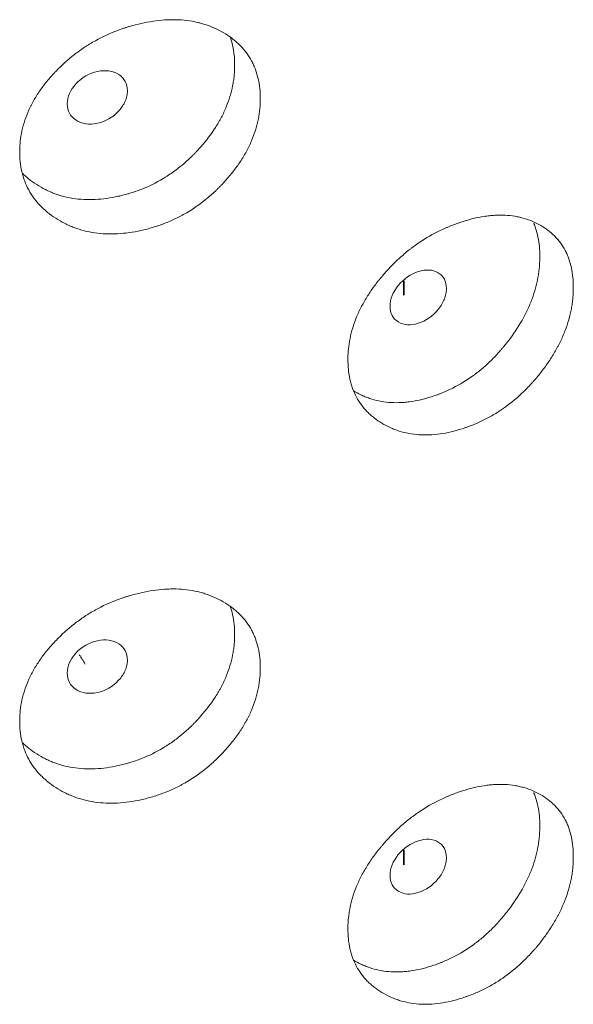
# Model space of a CAD drawing. Header units: millimetres. Extents: x 4 to 1188, y 1 to 840.
# Tile 156 of 197: x 996.26 to 998.76, y 225.58 to 230.01. Entities that reach past the tile are written whole.
import ezdxf

# ---------------------------------------------------------------- set-up
doc = ezdxf.new("R2010")
doc.units = ezdxf.units.MM
doc.layers.add('1', color=7, linetype='Continuous')

msp = doc.modelspace()

# ---------------------------------------------------------------- linework, layer by layer
at = {"layer": '1', "color": 154, "linetype": 'Continuous', "lineweight": 35}
for p, q in [((997.9934, 228.8381), (997.9934, 228.7721)), ((997.9934, 226.273), (997.9934, 226.2053))]:
    msp.add_line(p, q, dxfattribs=at)
at = {"layer": '1', "color": 154, "linetype": 'Continuous', "lineweight": 13}
msp.add_ellipse((996.1347, 226.6411), major_axis=(-0.3286, -0.5691), ratio=0.57735, start_param=2.788062, end_param=2.908815, dxfattribs=at)
for points, knots in [([(997.3467, 229.659), (997.3467, 229.6571), (997.3467, 229.6551), (997.3467, 229.6512), (997.3466, 229.6454), (997.3461, 229.6316), (997.3446, 229.6119), (997.3426, 229.5959), (997.3408, 229.5839), (997.3401, 229.5798), (997.3387, 229.5718), (997.3379, 229.5678), (997.3305, 229.5317), (997.3206, 229.4999), (997.3003, 229.4524), (997.2927, 229.4367), (997.282, 229.417), (997.2798, 229.4131), (997.2754, 229.4053), (997.2685, 229.3936), (997.2613, 229.3822), (997.2463, 229.3595), (997.2356, 229.3447), (997.2186, 229.3231), (997.2128, 229.3159), (997.2009, 229.3017), (997.1948, 229.2947), (997.1823, 229.2809), (997.1759, 229.274), (997.1661, 229.2639), (997.1628, 229.2605), (997.1561, 229.2538), (997.1528, 229.2505), (997.1358, 229.2342), (997.1218, 229.2217), (997.0785, 229.1858), (997.0477, 229.164), (997.0108, 229.1423), (997.0067, 229.14), (996.9984, 229.1353), (996.986, 229.1285), (996.9734, 229.1222), (996.9482, 229.11), (996.9312, 229.1026), (996.8968, 229.0894), (996.8794, 229.0834), (996.8531, 229.0755), (996.8443, 229.0731), (996.831, 229.0696), (996.8265, 229.0685), (996.8177, 229.0664), (996.8132, 229.0654), (996.7733, 229.0566), (996.7382, 229.0515), (996.686, 229.0486), (996.6686, 229.0485), (996.6342, 229.0499), (996.6174, 229.0514), (996.5682, 229.0585), (996.5293, 229.0686), (996.4928, 229.0835), (996.4785, 229.0898), (996.4713, 229.0932), (996.4505, 229.1038), (996.4372, 229.1114), (996.4116, 229.1279), (996.3994, 229.1368), (996.3819, 229.1509), (996.3734, 229.1582), (996.3652, 229.1659), (996.3598, 229.1711), (996.3572, 229.1738), (996.3339, 229.1979), (996.3165, 229.2214), (996.2956, 229.2597), (996.2881, 229.2764), (996.2818, 229.2938), (996.2795, 229.3008), (996.2783, 229.3044), (996.2751, 229.3151), (996.2732, 229.3224), (996.2649, 229.3588), (996.2611, 229.3964), (996.2622, 229.4353), (996.2631, 229.451), (996.2637, 229.4589), (996.2662, 229.4825), (996.2688, 229.4982), (996.279, 229.5454), (996.2893, 229.5768), (996.3053, 229.612), (996.3071, 229.6159), (996.3109, 229.6237), (996.3167, 229.6353), (996.323, 229.6468), (996.3361, 229.6694), (996.3456, 229.6842), (996.3661, 229.7132), (996.3771, 229.7275), (996.3946, 229.7484), (996.4006, 229.7553), (996.4098, 229.7656), (996.413, 229.769), (996.4193, 229.7758), (996.4225, 229.7792), (996.4514, 229.8092), (996.4789, 229.8342), (996.5234, 229.8689), (996.5387, 229.8799), (996.5586, 229.8931), (996.5625, 229.8957), (996.5706, 229.9008), (996.5746, 229.9033), (996.5867, 229.9107), (996.5949, 229.9154), (996.6359, 229.9383), (996.6697, 229.9538), (996.7131, 229.9699), (996.7262, 229.9746), (996.7395, 229.9788), (996.7483, 229.9816), (996.7528, 229.9829), (996.7749, 229.9894), (996.7926, 229.9939), (996.8455, 230.0056), (996.8805, 230.011), (996.9197, 230.0136), (996.9241, 230.0138), (996.9327, 230.0142), (996.9456, 230.0147), (996.9753, 230.0147), (997.0164, 230.0117), (997.0557, 230.0048), (997.0823, 229.9978), (997.0935, 229.9944), (997.101, 229.992), (997.1046, 229.9908), (997.1375, 229.9792), (997.1643, 229.9662), (997.2017, 229.943), (997.2136, 229.9347), (997.2279, 229.9235), (997.2307, 229.9212), (997.2362, 229.9166), (997.2443, 229.9095), (997.2521, 229.9022), (997.2769, 229.8769), (997.2937, 229.8544), (997.3106, 229.8231), (997.3138, 229.8167), (997.3197, 229.8035), (997.3225, 229.7969), (997.33, 229.7766), (997.334, 229.7627), (997.3437, 229.72), (997.3467, 229.6901), (997.3467, 229.659)], [0, 0, 0, 0, 0.001953, 0.001953, 0.003906, 0.007812, 0.015625, 0.023437, 0.023437, 0.027344, 0.027344, 0.03125, 0.03125, 0.0625, 0.0625, 0.078125, 0.078125, 0.082031, 0.082031, 0.085937, 0.09375, 0.09375, 0.109375, 0.109375, 0.117187, 0.117187, 0.125, 0.125, 0.132812, 0.132812, 0.136719, 0.136719, 0.140625, 0.140625, 0.15625, 0.15625, 0.1875, 0.1875, 0.191406, 0.191406, 0.195312, 0.203125, 0.203125, 0.21875, 0.21875, 0.234375, 0.234375, 0.242187, 0.242187, 0.246094, 0.246094, 0.25, 0.25, 0.28125, 0.28125, 0.296875, 0.296875, 0.3125, 0.3125, 0.34375, 0.351562, 0.351562, 0.359375, 0.359375, 0.375, 0.375, 0.390625, 0.390625, 0.398437, 0.402344, 0.402344, 0.40625, 0.40625, 0.4375, 0.4375, 0.453125, 0.457031, 0.457031, 0.460937, 0.460937, 0.46875, 0.46875, 0.5, 0.507812, 0.507812, 0.515625, 0.515625, 0.53125, 0.53125, 0.5625, 0.5625, 0.566406, 0.566406, 0.570312, 0.578125, 0.578125, 0.59375, 0.59375, 0.609375, 0.609375, 0.617187, 0.617187, 0.621094, 0.621094, 0.625, 0.625, 0.65625, 0.65625, 0.671875, 0.671875, 0.675781, 0.675781, 0.679687, 0.679687, 0.6875, 0.6875, 0.71875, 0.71875, 0.726562, 0.730469, 0.730469, 0.734375, 0.734375, 0.75, 0.75, 0.78125, 0.78125, 0.785156, 0.785156, 0.789062, 0.796875, 0.8125, 0.828125, 0.835937, 0.839844, 0.839844, 0.84375, 0.84375, 0.875, 0.875, 0.890625, 0.890625, 0.894531, 0.894531, 0.898437, 0.90625, 0.90625, 0.9375, 0.9375, 0.945312, 0.945312, 0.953125, 0.953125, 0.96875, 0.96875, 1, 1, 1, 1]), ([(997.2109, 229.938), (997.2154, 229.9251), (997.2191, 229.9118), (997.2282, 229.8701), (997.2311, 229.8405), (997.2311, 229.8099)], [0, 0, 0, 0, 0.324781, 0.324781, 1, 1, 1, 1]), ([(997.2311, 229.8099), (997.2311, 229.8079), (997.2311, 229.806), (997.231, 229.8022), (997.2309, 229.7964), (997.2305, 229.7828), (997.2291, 229.7633), (997.2272, 229.7476), (997.2254, 229.7357), (997.2248, 229.7317), (997.2235, 229.7238), (997.2227, 229.7199), (997.2157, 229.6843), (997.2062, 229.6528), (997.1868, 229.6058), (997.1795, 229.5902), (997.1693, 229.5708), (997.1672, 229.5669), (997.1629, 229.5591), (997.1564, 229.5476), (997.1494, 229.5362), (997.1253, 229.4986), (997.1033, 229.4699), (997.0731, 229.4353), (997.0669, 229.4284), (997.0573, 229.4183), (997.0541, 229.4149), (997.0476, 229.4083), (997.0444, 229.405), (997.0279, 229.3887), (997.0006, 229.3635), (996.9641, 229.3348), (996.9372, 229.3163), (996.9254, 229.3086), (996.9175, 229.3036), (996.9135, 229.3011), (996.8772, 229.2793), (996.8441, 229.2632), (996.7933, 229.2432), (996.7718, 229.2358), (996.75, 229.2294), (996.7413, 229.227), (996.7369, 229.2258), (996.7238, 229.2224), (996.715, 229.2203), (996.6713, 229.2107), (996.6366, 229.2058), (996.5936, 229.2037), (996.585, 229.2035), (996.5722, 229.2035), (996.5679, 229.2036), (996.5594, 229.2038), (996.5382, 229.2046), (996.5177, 229.2068), (996.4695, 229.2144), (996.4353, 229.2239), (996.4029, 229.2374), (996.3958, 229.2405), (996.3922, 229.2421), (996.3817, 229.247), (996.3748, 229.2504), (996.3546, 229.2612), (996.3417, 229.2691), (996.3169, 229.2858), (996.305, 229.2948), (996.2881, 229.3091), (996.2826, 229.3141), (996.2767, 229.3197), (996.2762, 229.3202), (996.2756, 229.3208)], [0, 0, 0, 0, 0.004892, 0.004892, 0.009784, 0.019568, 0.039136, 0.058704, 0.058704, 0.068488, 0.068488, 0.078272, 0.078272, 0.156544, 0.156544, 0.195679, 0.195679, 0.205463, 0.205463, 0.215247, 0.234815, 0.234815, 0.313087, 0.313087, 0.332655, 0.332655, 0.342439, 0.342439, 0.352223, 0.352223, 0.391359, 0.430495, 0.450063, 0.459847, 0.459847, 0.469631, 0.469631, 0.547902, 0.547902, 0.587038, 0.596822, 0.596822, 0.606606, 0.606606, 0.626174, 0.626174, 0.704446, 0.704446, 0.724014, 0.724014, 0.733798, 0.733798, 0.743582, 0.782718, 0.782718, 0.860989, 0.870773, 0.870773, 0.880557, 0.880557, 0.900125, 0.900125, 0.939261, 0.939261, 0.978397, 0.978397, 0.997965, 0.997965, 1, 1, 1, 1]), ([(996.4764, 229.6357), (996.4763, 229.6197), (996.4795, 229.6055), (996.4928, 229.5809), (996.5025, 229.5705), (996.5294, 229.5532), (996.5441, 229.5476), (996.5762, 229.543), (996.5933, 229.5437), (996.6497, 229.5559), (996.6816, 229.5742), (996.7213, 229.6173), (996.7312, 229.632), (996.7411, 229.6548), (996.7435, 229.6625), (996.7468, 229.6781), (996.7476, 229.6859), (996.7475, 229.7102), (996.7442, 229.7244), (996.7344, 229.7428), (996.7303, 229.7485), (996.7205, 229.7588), (996.7149, 229.7633), (996.6949, 229.7761), (996.6802, 229.7815), (996.6483, 229.786), (996.6312, 229.7851), (996.5747, 229.7729), (996.5424, 229.7545), (996.4898, 229.6982), (996.4765, 229.6678), (996.4764, 229.6357)], [0, 0, 0, 0, 0.0625, 0.0625, 0.125, 0.125, 0.1875, 0.1875, 0.25, 0.25, 0.375, 0.375, 0.4375, 0.4375, 0.46875, 0.46875, 0.5, 0.5, 0.5625, 0.5625, 0.59375, 0.59375, 0.625, 0.625, 0.6875, 0.6875, 0.75, 0.75, 0.875, 0.875, 1, 1, 1, 1]), ([(998.758, 228.8071), (998.758, 228.8052), (998.758, 228.8032), (998.758, 228.7993), (998.7579, 228.7934), (998.7574, 228.7796), (998.7561, 228.7598), (998.7542, 228.7437), (998.7525, 228.7315), (998.7519, 228.7274), (998.7506, 228.7193), (998.7499, 228.7152), (998.743, 228.6786), (998.7337, 228.6459), (998.7149, 228.5969), (998.7078, 228.5805), (998.6979, 228.5601), (998.6959, 228.556), (998.6917, 228.5478), (998.6854, 228.5356), (998.6786, 228.5236), (998.6647, 228.4998), (998.6547, 228.4841), (998.6389, 228.4611), (998.6335, 228.4535), (998.6225, 228.4384), (998.6168, 228.431), (998.6052, 228.4161), (998.5992, 228.4088), (998.5901, 228.3978), (998.587, 228.3942), (998.5808, 228.387), (998.5776, 228.3835), (998.5619, 228.3658), (998.5488, 228.3522), (998.5084, 228.3129), (998.4797, 228.2888), (998.4452, 228.2642), (998.4414, 228.2615), (998.4337, 228.2562), (998.422, 228.2484), (998.4103, 228.2411), (998.3867, 228.2269), (998.3708, 228.2183), (998.3387, 228.2023), (998.3224, 228.195), (998.2978, 228.185), (998.2895, 228.1819), (998.2771, 228.1774), (998.2729, 228.1759), (998.2646, 228.1731), (998.2604, 228.1718), (998.2231, 228.1598), (998.1901, 228.152), (998.1411, 228.145), (998.1248, 228.1435), (998.0925, 228.1422), (998.0767, 228.1425), (998.0305, 228.1457), (997.9939, 228.1527), (997.9595, 228.1648), (997.946, 228.17), (997.9393, 228.1728), (997.9197, 228.1817), (997.9071, 228.1884), (997.883, 228.2028), (997.8715, 228.2107), (997.855, 228.2235), (997.8469, 228.2301), (997.8392, 228.2372), (997.8342, 228.242), (997.8317, 228.2444), (997.8097, 228.2667), (997.7933, 228.2888), (997.7736, 228.3255), (997.7664, 228.3415), (997.7606, 228.3585), (997.7583, 228.3653), (997.7572, 228.3688), (997.7542, 228.3793), (997.7524, 228.3864), (997.7445, 228.4222), (997.741, 228.4595), (997.742, 228.4985), (997.7428, 228.5142), (997.7434, 228.5222), (997.7458, 228.546), (997.7482, 228.5619), (997.7578, 228.6099), (997.7676, 228.642), (997.7827, 228.6785), (997.7844, 228.6826), (997.788, 228.6907), (997.7935, 228.7028), (997.7994, 228.7147), (997.8118, 228.7384), (997.8208, 228.7539), (997.8401, 228.7845), (997.8505, 228.7996), (997.867, 228.822), (997.8726, 228.8294), (997.8813, 228.8404), (997.8843, 228.844), (997.8902, 228.8513), (997.8932, 228.8549), (997.9205, 228.8873), (997.9465, 228.9144), (997.9883, 228.9525), (998.0027, 228.9648), (998.0214, 228.9795), (998.0251, 228.9824), (998.0327, 228.9882), (998.0365, 228.991), (998.0479, 228.9993), (998.0555, 229.0047), (998.0941, 229.0308), (998.1258, 229.0489), (998.1666, 229.0685), (998.1789, 229.0741), (998.1913, 229.0794), (998.1996, 229.0829), (998.2038, 229.0846), (998.2245, 229.0928), (998.2411, 229.0987), (998.2906, 229.1145), (998.3234, 229.1226), (998.3601, 229.1283), (998.3642, 229.1289), (998.3723, 229.13), (998.3843, 229.1314), (998.4121, 229.1337), (998.4504, 229.134), (998.4871, 229.1301), (998.512, 229.1253), (998.5224, 229.1227), (998.5293, 229.1209), (998.5328, 229.12), (998.5634, 229.111), (998.5884, 229.1), (998.6232, 229.0798), (998.6343, 229.0724), (998.6475, 229.0623), (998.6502, 229.0603), (998.6553, 229.0561), (998.6629, 229.0496), (998.6701, 229.0429), (998.6931, 229.0195), (998.7088, 228.9983), (998.7245, 228.9684), (998.7275, 228.9622), (998.733, 228.9495), (998.7355, 228.9431), (998.7425, 228.9234), (998.7462, 228.9098), (998.7552, 228.8678), (998.758, 228.8382), (998.758, 228.8071)], [0, 0, 0, 0, 0.001953, 0.001953, 0.003906, 0.007812, 0.015625, 0.023437, 0.023437, 0.027344, 0.027344, 0.03125, 0.03125, 0.0625, 0.0625, 0.078125, 0.078125, 0.082031, 0.082031, 0.085937, 0.09375, 0.09375, 0.109375, 0.109375, 0.117187, 0.117187, 0.125, 0.125, 0.132812, 0.132812, 0.136719, 0.136719, 0.140625, 0.140625, 0.15625, 0.15625, 0.1875, 0.1875, 0.191406, 0.191406, 0.195312, 0.203125, 0.203125, 0.21875, 0.21875, 0.234375, 0.234375, 0.242187, 0.242187, 0.246094, 0.246094, 0.25, 0.25, 0.28125, 0.28125, 0.296875, 0.296875, 0.3125, 0.3125, 0.34375, 0.351562, 0.351562, 0.359375, 0.359375, 0.375, 0.375, 0.390625, 0.390625, 0.398437, 0.402344, 0.402344, 0.40625, 0.40625, 0.4375, 0.4375, 0.453125, 0.457031, 0.457031, 0.460937, 0.460937, 0.46875, 0.46875, 0.5, 0.507812, 0.507812, 0.515625, 0.515625, 0.53125, 0.53125, 0.5625, 0.5625, 0.566406, 0.566406, 0.570312, 0.578125, 0.578125, 0.59375, 0.59375, 0.609375, 0.609375, 0.617187, 0.617187, 0.621094, 0.621094, 0.625, 0.625, 0.65625, 0.65625, 0.671875, 0.671875, 0.675781, 0.675781, 0.679687, 0.679687, 0.6875, 0.6875, 0.71875, 0.71875, 0.726562, 0.730469, 0.730469, 0.734375, 0.734375, 0.75, 0.75, 0.78125, 0.78125, 0.785156, 0.785156, 0.789062, 0.796875, 0.8125, 0.828125, 0.835937, 0.839844, 0.839844, 0.84375, 0.84375, 0.875, 0.875, 0.890625, 0.890625, 0.894531, 0.894531, 0.898437, 0.90625, 0.90625, 0.9375, 0.9375, 0.945313, 0.945313, 0.953125, 0.953125, 0.96875, 0.96875, 1, 1, 1, 1]), ([(998.5797, 229.0969), (998.58, 229.0961), (998.5803, 229.0953), (998.5833, 229.0882), (998.5857, 229.0818), (998.5923, 229.0622), (998.5959, 229.0487), (998.6044, 229.0071), (998.6071, 228.9778), (998.6071, 228.9472)], [0, 0, 0, 0, 0.017682, 0.017682, 0.158013, 0.158013, 0.438675, 0.438675, 1, 1, 1, 1]), ([(998.6071, 228.9472), (998.6071, 228.9452), (998.6071, 228.9433), (998.6071, 228.9395), (998.607, 228.9337), (998.6065, 228.9201), (998.6052, 228.9005), (998.6035, 228.8846), (998.6019, 228.8726), (998.6013, 228.8685), (998.6, 228.8605), (998.5993, 228.8565), (998.5928, 228.8204), (998.584, 228.7881), (998.566, 228.7397), (998.5592, 228.7235), (998.5497, 228.7033), (998.5478, 228.6992), (998.5438, 228.6911), (998.5377, 228.679), (998.5312, 228.6671), (998.5088, 228.6277), (998.4884, 228.5972), (998.4602, 228.5603), (998.4544, 228.5529), (998.4455, 228.542), (998.4425, 228.5384), (998.4365, 228.5313), (998.4334, 228.5277), (998.4181, 228.5101), (998.3927, 228.4829), (998.3586, 228.4513), (998.3336, 228.4306), (998.3225, 228.4221), (998.3151, 228.4164), (998.3114, 228.4136), (998.2775, 228.389), (998.2466, 228.3703), (998.199, 228.3463), (998.1789, 228.3372), (998.1586, 228.3292), (998.1504, 228.326), (998.1463, 228.3245), (998.134, 228.32), (998.1258, 228.3173), (998.0849, 228.3042), (998.0523, 228.2966), (998.0119, 228.2912), (998.0039, 228.2903), (997.9918, 228.2893), (997.9878, 228.289), (997.9798, 228.2886), (997.9599, 228.2877), (997.9406, 228.2883), (997.8954, 228.2922), (997.8631, 228.299), (997.8327, 228.3099), (997.8259, 228.3124), (997.8226, 228.3137), (997.8127, 228.3178), (997.8062, 228.3207), (997.7884, 228.3293), (997.7775, 228.3354), (997.7669, 228.3419)], [0, 0, 0, 0, 0.00523, 0.00523, 0.010461, 0.020921, 0.041843, 0.062764, 0.062764, 0.073225, 0.073225, 0.083686, 0.083686, 0.167371, 0.167371, 0.209214, 0.209214, 0.219674, 0.219674, 0.230135, 0.251057, 0.251057, 0.334742, 0.334742, 0.355663, 0.355663, 0.366124, 0.366124, 0.376585, 0.376585, 0.418428, 0.46027, 0.481192, 0.491652, 0.491652, 0.502113, 0.502113, 0.585799, 0.585799, 0.627641, 0.638102, 0.638102, 0.648563, 0.648563, 0.669484, 0.669484, 0.75317, 0.75317, 0.774091, 0.774091, 0.784552, 0.784552, 0.795012, 0.836855, 0.836855, 0.920541, 0.931001, 0.931001, 0.941462, 0.941462, 0.962383, 0.962383, 1, 1, 1, 1]), ([(997.9318, 228.7231), (997.9317, 228.7071), (997.9348, 228.6932), (997.9472, 228.6696), (997.9563, 228.66), (997.9815, 228.6448), (997.9953, 228.6405), (998.0254, 228.6383), (998.0415, 228.6405), (998.0943, 228.6572), (998.1241, 228.678), (998.1613, 228.7243), (998.1705, 228.7398), (998.1797, 228.7634), (998.182, 228.7713), (998.1851, 228.7871), (998.1858, 228.795), (998.1858, 228.8193), (998.1827, 228.8333), (998.1735, 228.8509), (998.1697, 228.8562), (998.1605, 228.8657), (998.1553, 228.8698), (998.1366, 228.881), (998.1229, 228.8852), (998.093, 228.8871), (998.077, 228.8849), (998.024, 228.8681), (997.9938, 228.8472), (997.9444, 228.7867), (997.9319, 228.7552), (997.9318, 228.7231)], [0, 0, 0, 0, 0.0625, 0.0625, 0.125, 0.125, 0.1875, 0.1875, 0.25, 0.25, 0.375, 0.375, 0.4375, 0.4375, 0.46875, 0.46875, 0.5, 0.5, 0.5625, 0.5625, 0.59375, 0.59375, 0.625, 0.625, 0.6875, 0.6875, 0.75, 0.75, 0.875, 0.875, 1, 1, 1, 1]), ([(997.3467, 227.0929), (997.3467, 227.0909), (997.3467, 227.089), (997.3467, 227.0851), (997.3466, 227.0792), (997.3461, 227.0655), (997.3446, 227.0457), (997.3426, 227.0298), (997.3408, 227.0177), (997.3401, 227.0137), (997.3387, 227.0057), (997.3379, 227.0017), (997.3305, 226.9656), (997.3206, 226.9338), (997.3003, 226.8863), (997.2927, 226.8705), (997.282, 226.8509), (997.2798, 226.847), (997.2754, 226.8392), (997.2685, 226.8275), (997.2613, 226.816), (997.2463, 226.7934), (997.2356, 226.7786), (997.2186, 226.7569), (997.2128, 226.7498), (997.2009, 226.7356), (997.1948, 226.7286), (997.1823, 226.7148), (997.1759, 226.7079), (997.1661, 226.6977), (997.1628, 226.6944), (997.1561, 226.6877), (997.1528, 226.6844), (997.1358, 226.6681), (997.1218, 226.6556), (997.0785, 226.6196), (997.0477, 226.5979), (997.0108, 226.5762), (997.0067, 226.5738), (996.9984, 226.5692), (996.986, 226.5624), (996.9734, 226.556), (996.9482, 226.5439), (996.9312, 226.5365), (996.8968, 226.5232), (996.8794, 226.5173), (996.8531, 226.5094), (996.8443, 226.5069), (996.831, 226.5035), (996.8265, 226.5024), (996.8177, 226.5003), (996.8132, 226.4992), (996.7733, 226.4904), (996.7382, 226.4853), (996.686, 226.4825), (996.6686, 226.4823), (996.6342, 226.4837), (996.6174, 226.4853), (996.5682, 226.4924), (996.5293, 226.5024), (996.4928, 226.5173), (996.4785, 226.5237), (996.4713, 226.5271), (996.4505, 226.5376), (996.4372, 226.5453), (996.4116, 226.5618), (996.3994, 226.5706), (996.3819, 226.5848), (996.3734, 226.5921), (996.3652, 226.5998), (996.3598, 226.605), (996.3572, 226.6077), (996.3339, 226.6318), (996.3165, 226.6553), (996.2956, 226.6936), (996.2881, 226.7102), (996.2818, 226.7277), (996.2795, 226.7347), (996.2783, 226.7383), (996.2751, 226.749), (996.2732, 226.7562), (996.2649, 226.7927), (996.2611, 226.8303), (996.2622, 226.8692), (996.2631, 226.8849), (996.2637, 226.8927), (996.2662, 226.9164), (996.2688, 226.9321), (996.279, 226.9793), (996.2893, 227.0106), (996.3053, 227.0459), (996.3071, 227.0498), (996.3109, 227.0576), (996.3167, 227.0692), (996.323, 227.0806), (996.3361, 227.1033), (996.3456, 227.1181), (996.3661, 227.1471), (996.3771, 227.1613), (996.3946, 227.1823), (996.4006, 227.1892), (996.4098, 227.1995), (996.413, 227.2029), (996.4193, 227.2097), (996.4225, 227.2131), (996.4514, 227.2431), (996.4789, 227.2681), (996.5234, 227.3027), (996.5387, 227.3138), (996.5586, 227.327), (996.5625, 227.3296), (996.5706, 227.3347), (996.5746, 227.3372), (996.5867, 227.3445), (996.5949, 227.3493), (996.6359, 227.3721), (996.6697, 227.3876), (996.7131, 227.4038), (996.7262, 227.4084), (996.7395, 227.4127), (996.7483, 227.4155), (996.7528, 227.4168), (996.7749, 227.4233), (996.7926, 227.4278), (996.8455, 227.4395), (996.8805, 227.4448), (996.9197, 227.4475), (996.9241, 227.4477), (996.9327, 227.4481), (996.9456, 227.4485), (996.9753, 227.4485), (997.0164, 227.4456), (997.0557, 227.4386), (997.0823, 227.4317), (997.0935, 227.4283), (997.101, 227.4259), (997.1046, 227.4247), (997.1375, 227.4131), (997.1643, 227.4), (997.2017, 227.3769), (997.2136, 227.3686), (997.2279, 227.3574), (997.2307, 227.3551), (997.2362, 227.3505), (997.2443, 227.3434), (997.2521, 227.336), (997.2769, 227.3108), (997.2937, 227.2883), (997.3106, 227.257), (997.3138, 227.2506), (997.3197, 227.2374), (997.3225, 227.2307), (997.33, 227.2105), (997.334, 227.1966), (997.3437, 227.1538), (997.3467, 227.124), (997.3467, 227.0929)], [0, 0, 0, 0, 0.001953, 0.001953, 0.003906, 0.007812, 0.015625, 0.023437, 0.023437, 0.027344, 0.027344, 0.03125, 0.03125, 0.0625, 0.0625, 0.078125, 0.078125, 0.082031, 0.082031, 0.085937, 0.09375, 0.09375, 0.109375, 0.109375, 0.117187, 0.117187, 0.125, 0.125, 0.132812, 0.132812, 0.136719, 0.136719, 0.140625, 0.140625, 0.15625, 0.15625, 0.1875, 0.1875, 0.191406, 0.191406, 0.195312, 0.203125, 0.203125, 0.21875, 0.21875, 0.234375, 0.234375, 0.242187, 0.242187, 0.246094, 0.246094, 0.25, 0.25, 0.28125, 0.28125, 0.296875, 0.296875, 0.3125, 0.3125, 0.34375, 0.351562, 0.351562, 0.359375, 0.359375, 0.375, 0.375, 0.390625, 0.390625, 0.398437, 0.402344, 0.402344, 0.40625, 0.40625, 0.4375, 0.4375, 0.453125, 0.457031, 0.457031, 0.460937, 0.460937, 0.46875, 0.46875, 0.5, 0.507812, 0.507812, 0.515625, 0.515625, 0.53125, 0.53125, 0.5625, 0.5625, 0.566406, 0.566406, 0.570312, 0.578125, 0.578125, 0.59375, 0.59375, 0.609375, 0.609375, 0.617187, 0.617187, 0.621094, 0.621094, 0.625, 0.625, 0.65625, 0.65625, 0.671875, 0.671875, 0.675781, 0.675781, 0.679687, 0.679687, 0.6875, 0.6875, 0.71875, 0.71875, 0.726562, 0.730469, 0.730469, 0.734375, 0.734375, 0.75, 0.75, 0.78125, 0.78125, 0.785156, 0.785156, 0.789062, 0.796875, 0.8125, 0.828125, 0.835937, 0.839844, 0.839844, 0.84375, 0.84375, 0.875, 0.875, 0.890625, 0.890625, 0.894531, 0.894531, 0.898437, 0.90625, 0.90625, 0.9375, 0.9375, 0.945312, 0.945312, 0.953125, 0.953125, 0.96875, 0.96875, 1, 1, 1, 1]), ([(997.2109, 227.3719), (997.2154, 227.359), (997.2191, 227.3457), (997.2282, 227.3039), (997.2311, 227.2744), (997.2311, 227.2437)], [0, 0, 0, 0, 0.324781, 0.324781, 1, 1, 1, 1]), ([(997.2311, 227.2437), (997.2311, 227.2418), (997.2311, 227.2399), (997.231, 227.236), (997.2309, 227.2302), (997.2305, 227.2167), (997.2291, 227.1972), (997.2272, 227.1814), (997.2254, 227.1696), (997.2248, 227.1656), (997.2235, 227.1577), (997.2227, 227.1537), (997.2157, 227.1181), (997.2062, 227.0866), (997.1868, 227.0397), (997.1795, 227.0241), (997.1693, 227.0047), (997.1672, 227.0008), (997.1629, 226.993), (997.1564, 226.9814), (997.1494, 226.97), (997.1253, 226.9325), (997.1033, 226.9037), (997.0731, 226.8692), (997.0669, 226.8623), (997.0573, 226.8522), (997.0541, 226.8488), (997.0476, 226.8421), (997.0444, 226.8388), (997.0279, 226.8225), (997.0006, 226.7974), (996.9641, 226.7687), (996.9372, 226.7501), (996.9254, 226.7425), (996.9175, 226.7375), (996.9135, 226.735), (996.8772, 226.7132), (996.8441, 226.697), (996.7933, 226.6771), (996.7718, 226.6697), (996.75, 226.6633), (996.7413, 226.6609), (996.7369, 226.6597), (996.7238, 226.6562), (996.715, 226.6542), (996.6713, 226.6445), (996.6366, 226.6396), (996.5936, 226.6376), (996.585, 226.6374), (996.5722, 226.6374), (996.5679, 226.6374), (996.5594, 226.6376), (996.5382, 226.6385), (996.5177, 226.6406), (996.4695, 226.6483), (996.4353, 226.6578), (996.4029, 226.6712), (996.3958, 226.6743), (996.3922, 226.6759), (996.3817, 226.6809), (996.3748, 226.6843), (996.3546, 226.6951), (996.3417, 226.7029), (996.3169, 226.7197), (996.305, 226.7286), (996.2881, 226.743), (996.2826, 226.7479), (996.2767, 226.7536), (996.2762, 226.7541), (996.2756, 226.7546)], [0, 0, 0, 0, 0.004892, 0.004892, 0.009784, 0.019568, 0.039136, 0.058704, 0.058704, 0.068488, 0.068488, 0.078272, 0.078272, 0.156544, 0.156544, 0.195679, 0.195679, 0.205463, 0.205463, 0.215247, 0.234815, 0.234815, 0.313087, 0.313087, 0.332655, 0.332655, 0.342439, 0.342439, 0.352223, 0.352223, 0.391359, 0.430495, 0.450063, 0.459847, 0.459847, 0.469631, 0.469631, 0.547902, 0.547902, 0.587038, 0.596822, 0.596822, 0.606606, 0.606606, 0.626174, 0.626174, 0.704446, 0.704446, 0.724014, 0.724014, 0.733798, 0.733798, 0.743582, 0.782718, 0.782718, 0.860989, 0.870773, 0.870773, 0.880557, 0.880557, 0.900125, 0.900125, 0.939261, 0.939261, 0.978397, 0.978397, 0.997965, 0.997965, 1, 1, 1, 1]), ([(996.4764, 227.0696), (996.4763, 227.0536), (996.4795, 227.0394), (996.4928, 227.0148), (996.5025, 227.0044), (996.5294, 226.987), (996.5441, 226.9815), (996.5762, 226.9768), (996.5933, 226.9776), (996.6497, 226.9898), (996.6816, 227.0081), (996.7213, 227.0511), (996.7312, 227.0659), (996.7411, 227.0887), (996.7435, 227.0964), (996.7468, 227.112), (996.7476, 227.1198), (996.7475, 227.1441), (996.7442, 227.1583), (996.7344, 227.1767), (996.7303, 227.1823), (996.7205, 227.1926), (996.7149, 227.1972), (996.6949, 227.21), (996.6802, 227.2154), (996.6483, 227.2198), (996.6312, 227.219), (996.5747, 227.2067), (996.5424, 227.1884), (996.4898, 227.1321), (996.4765, 227.1017), (996.4764, 227.0696)], [0, 0, 0, 0, 0.0625, 0.0625, 0.125, 0.125, 0.1875, 0.1875, 0.25, 0.25, 0.375, 0.375, 0.4375, 0.4375, 0.46875, 0.46875, 0.5, 0.5, 0.5625, 0.5625, 0.59375, 0.59375, 0.625, 0.625, 0.6875, 0.6875, 0.75, 0.75, 0.875, 0.875, 1, 1, 1, 1]), ([(998.758, 226.241), (998.758, 226.239), (998.758, 226.2371), (998.758, 226.2332), (998.7579, 226.2273), (998.7574, 226.2135), (998.7561, 226.1936), (998.7542, 226.1775), (998.7525, 226.1653), (998.7519, 226.1613), (998.7506, 226.1531), (998.7499, 226.1491), (998.743, 226.1124), (998.7337, 226.0798), (998.7149, 226.0308), (998.7078, 226.0144), (998.6979, 225.9939), (998.6959, 225.9898), (998.6917, 225.9817), (998.6854, 225.9695), (998.6786, 225.9575), (998.6647, 225.9336), (998.6547, 225.918), (998.6389, 225.895), (998.6335, 225.8874), (998.6225, 225.8723), (998.6168, 225.8648), (998.6052, 225.85), (998.5992, 225.8426), (998.5901, 225.8317), (998.587, 225.8281), (998.5808, 225.8209), (998.5776, 225.8174), (998.5619, 225.7997), (998.5488, 225.7861), (998.5084, 225.7468), (998.4797, 225.7226), (998.4452, 225.698), (998.4414, 225.6953), (998.4337, 225.6901), (998.422, 225.6823), (998.4103, 225.6749), (998.3867, 225.6608), (998.3708, 225.6521), (998.3387, 225.6362), (998.3224, 225.6289), (998.2978, 225.6189), (998.2895, 225.6158), (998.2771, 225.6113), (998.2729, 225.6098), (998.2646, 225.607), (998.2604, 225.6056), (998.2231, 225.5937), (998.1901, 225.5859), (998.1411, 225.5789), (998.1248, 225.5774), (998.0925, 225.5761), (998.0767, 225.5763), (998.0305, 225.5796), (997.9939, 225.5866), (997.9595, 225.5986), (997.946, 225.6038), (997.9393, 225.6066), (997.9197, 225.6156), (997.9071, 225.6222), (997.883, 225.6367), (997.8715, 225.6446), (997.855, 225.6574), (997.8469, 225.664), (997.8392, 225.671), (997.8342, 225.6758), (997.8317, 225.6783), (997.8097, 225.7006), (997.7933, 225.7227), (997.7736, 225.7594), (997.7664, 225.7754), (997.7606, 225.7924), (997.7583, 225.7992), (997.7572, 225.8027), (997.7542, 225.8132), (997.7524, 225.8202), (997.7445, 225.856), (997.741, 225.8934), (997.742, 225.9323), (997.7428, 225.9481), (997.7434, 225.956), (997.7458, 225.9798), (997.7482, 225.9958), (997.7578, 226.0437), (997.7676, 226.0759), (997.7827, 226.1124), (997.7844, 226.1165), (997.788, 226.1246), (997.7935, 226.1366), (997.7994, 226.1486), (997.8118, 226.1722), (997.8208, 226.1878), (997.8401, 226.2184), (997.8505, 226.2335), (997.867, 226.2558), (997.8726, 226.2632), (997.8813, 226.2742), (997.8843, 226.2779), (997.8902, 226.2852), (997.8932, 226.2888), (997.9205, 226.3211), (997.9465, 226.3483), (997.9883, 226.3864), (998.0027, 226.3987), (998.0214, 226.4134), (998.0251, 226.4163), (998.0327, 226.422), (998.0365, 226.4248), (998.0479, 226.4332), (998.0555, 226.4386), (998.0941, 226.4646), (998.1258, 226.4828), (998.1666, 226.5024), (998.1789, 226.508), (998.1913, 226.5133), (998.1996, 226.5168), (998.2038, 226.5185), (998.2245, 226.5267), (998.2411, 226.5326), (998.2906, 226.5484), (998.3234, 226.5565), (998.3601, 226.5622), (998.3642, 226.5628), (998.3723, 226.5638), (998.3843, 226.5653), (998.4121, 226.5676), (998.4504, 226.5679), (998.4871, 226.564), (998.512, 226.5592), (998.5224, 226.5566), (998.5293, 226.5548), (998.5328, 226.5539), (998.5634, 226.5449), (998.5884, 226.5339), (998.6232, 226.5137), (998.6343, 226.5063), (998.6475, 226.4962), (998.6502, 226.4941), (998.6553, 226.4899), (998.6629, 226.4835), (998.6701, 226.4767), (998.6931, 226.4534), (998.7088, 226.4322), (998.7245, 226.4022), (998.7275, 226.3961), (998.733, 226.3834), (998.7355, 226.3769), (998.7425, 226.3572), (998.7462, 226.3436), (998.7552, 226.3017), (998.758, 226.272), (998.758, 226.241)], [0, 0, 0, 0, 0.001953, 0.001953, 0.003906, 0.007812, 0.015625, 0.023437, 0.023437, 0.027344, 0.027344, 0.03125, 0.03125, 0.0625, 0.0625, 0.078125, 0.078125, 0.082031, 0.082031, 0.085937, 0.09375, 0.09375, 0.109375, 0.109375, 0.117187, 0.117187, 0.125, 0.125, 0.132812, 0.132812, 0.136719, 0.136719, 0.140625, 0.140625, 0.15625, 0.15625, 0.1875, 0.1875, 0.191406, 0.191406, 0.195312, 0.203125, 0.203125, 0.21875, 0.21875, 0.234375, 0.234375, 0.242187, 0.242187, 0.246094, 0.246094, 0.25, 0.25, 0.28125, 0.28125, 0.296875, 0.296875, 0.3125, 0.3125, 0.34375, 0.351562, 0.351562, 0.359375, 0.359375, 0.375, 0.375, 0.390625, 0.390625, 0.398437, 0.402344, 0.402344, 0.40625, 0.40625, 0.4375, 0.4375, 0.453125, 0.457031, 0.457031, 0.460937, 0.460937, 0.46875, 0.46875, 0.5, 0.507812, 0.507812, 0.515625, 0.515625, 0.53125, 0.53125, 0.5625, 0.5625, 0.566406, 0.566406, 0.570312, 0.578125, 0.578125, 0.59375, 0.59375, 0.609375, 0.609375, 0.617187, 0.617187, 0.621094, 0.621094, 0.625, 0.625, 0.65625, 0.65625, 0.671875, 0.671875, 0.675781, 0.675781, 0.679687, 0.679687, 0.6875, 0.6875, 0.71875, 0.71875, 0.726562, 0.730469, 0.730469, 0.734375, 0.734375, 0.75, 0.75, 0.78125, 0.78125, 0.785156, 0.785156, 0.789062, 0.796875, 0.8125, 0.828125, 0.835937, 0.839844, 0.839844, 0.84375, 0.84375, 0.875, 0.875, 0.890625, 0.890625, 0.894531, 0.894531, 0.898437, 0.90625, 0.90625, 0.9375, 0.9375, 0.945312, 0.945312, 0.953125, 0.953125, 0.96875, 0.96875, 1, 1, 1, 1]), ([(998.5797, 226.5308), (998.58, 226.53), (998.5803, 226.5292), (998.5833, 226.5221), (998.5857, 226.5156), (998.5923, 226.4961), (998.5959, 226.4826), (998.6044, 226.441), (998.6071, 226.4117), (998.6071, 226.381)], [0, 0, 0, 0, 0.017682, 0.017682, 0.158013, 0.158013, 0.438675, 0.438675, 1, 1, 1, 1]), ([(998.6071, 226.381), (998.6071, 226.3791), (998.6071, 226.3772), (998.6071, 226.3733), (998.607, 226.3675), (998.6065, 226.3539), (998.6052, 226.3343), (998.6035, 226.3184), (998.6019, 226.3064), (998.6013, 226.3024), (998.6, 226.2944), (998.5993, 226.2904), (998.5928, 226.2542), (998.584, 226.222), (998.566, 226.1735), (998.5592, 226.1574), (998.5497, 226.1371), (998.5478, 226.1331), (998.5438, 226.125), (998.5377, 226.1129), (998.5312, 226.101), (998.5088, 226.0615), (998.4884, 226.0311), (998.4602, 225.9941), (998.4544, 225.9868), (998.4455, 225.9759), (998.4425, 225.9723), (998.4365, 225.9651), (998.4334, 225.9616), (998.4181, 225.944), (998.3927, 225.9167), (998.3586, 225.8852), (998.3336, 225.8645), (998.3225, 225.8559), (998.3151, 225.8503), (998.3114, 225.8475), (998.2775, 225.8229), (998.2466, 225.8041), (998.199, 225.7802), (998.1789, 225.7711), (998.1586, 225.763), (998.1504, 225.7599), (998.1463, 225.7584), (998.134, 225.7539), (998.1258, 225.7511), (998.0849, 225.7381), (998.0523, 225.7305), (998.0119, 225.725), (998.0039, 225.7242), (997.9918, 225.7232), (997.9878, 225.7229), (997.9798, 225.7224), (997.9599, 225.7216), (997.9406, 225.7221), (997.8954, 225.726), (997.8631, 225.7328), (997.8327, 225.7438), (997.8259, 225.7463), (997.8226, 225.7476), (997.8127, 225.7517), (997.8062, 225.7546), (997.7884, 225.7632), (997.7775, 225.7693), (997.7669, 225.7758)], [0, 0, 0, 0, 0.00523, 0.00523, 0.010461, 0.020921, 0.041843, 0.062764, 0.062764, 0.073225, 0.073225, 0.083686, 0.083686, 0.167371, 0.167371, 0.209214, 0.209214, 0.219674, 0.219674, 0.230135, 0.251057, 0.251057, 0.334742, 0.334742, 0.355663, 0.355663, 0.366124, 0.366124, 0.376585, 0.376585, 0.418428, 0.46027, 0.481192, 0.491652, 0.491652, 0.502113, 0.502113, 0.585799, 0.585799, 0.627641, 0.638102, 0.638102, 0.648563, 0.648563, 0.669484, 0.669484, 0.75317, 0.75317, 0.774091, 0.774091, 0.784552, 0.784552, 0.795012, 0.836855, 0.836855, 0.920541, 0.931001, 0.931001, 0.941462, 0.941462, 0.962383, 0.962383, 1, 1, 1, 1]), ([(997.9318, 226.157), (997.9317, 226.141), (997.9348, 226.127), (997.9472, 226.1035), (997.9563, 226.0939), (997.9815, 226.0787), (997.9953, 226.0743), (998.0254, 226.0722), (998.0415, 226.0744), (998.0943, 226.091), (998.1241, 226.1119), (998.1613, 226.1581), (998.1705, 226.1737), (998.1797, 226.1973), (998.182, 226.2052), (998.1851, 226.221), (998.1858, 226.2289), (998.1858, 226.2532), (998.1827, 226.2671), (998.1735, 226.2847), (998.1697, 226.29), (998.1605, 226.2996), (998.1553, 226.3037), (998.1366, 226.3149), (998.1229, 226.3191), (998.093, 226.321), (998.077, 226.3188), (998.024, 226.302), (997.9938, 226.2811), (997.9444, 226.2205), (997.9319, 226.1891), (997.9318, 226.157)], [0, 0, 0, 0, 0.0625, 0.0625, 0.125, 0.125, 0.1875, 0.1875, 0.25, 0.25, 0.375, 0.375, 0.4375, 0.4375, 0.46875, 0.46875, 0.5, 0.5, 0.5625, 0.5625, 0.59375, 0.59375, 0.625, 0.625, 0.6875, 0.6875, 0.75, 0.75, 0.875, 0.875, 1, 1, 1, 1])]:
    msp.add_open_spline(points, degree=3, knots=knots, dxfattribs=at)

doc.saveas('drawing.dxf')
